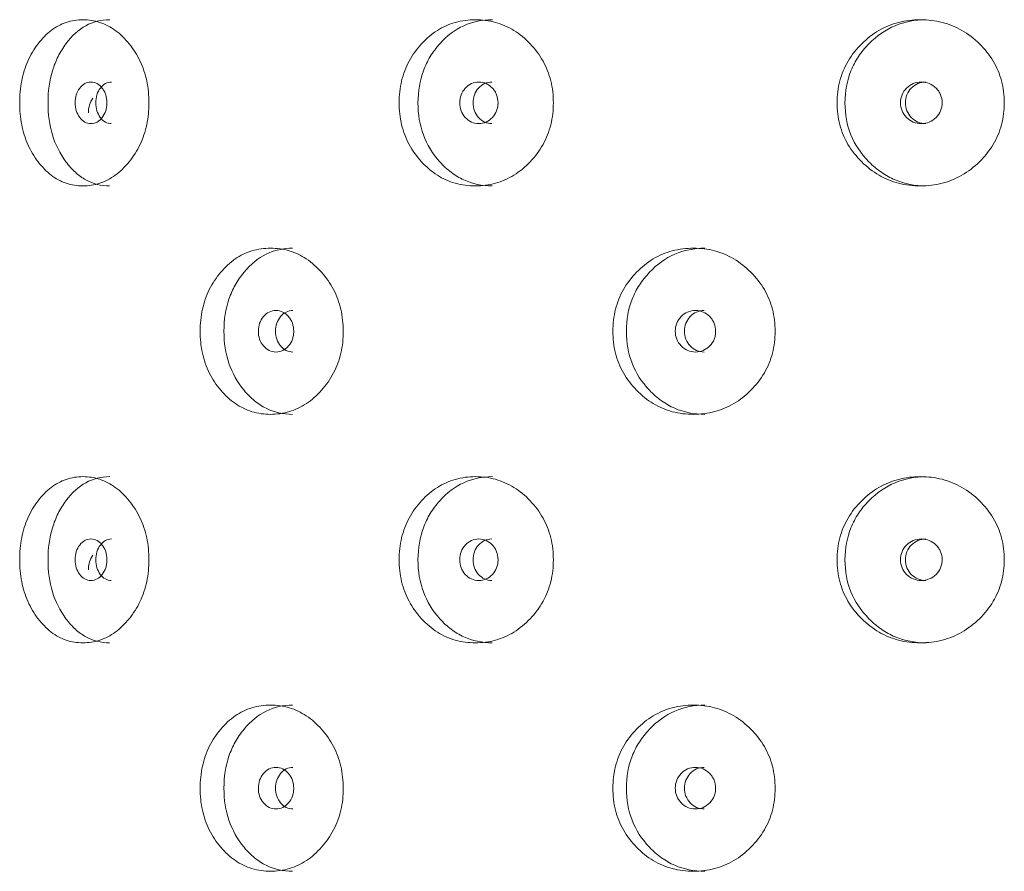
# Model space of a CAD drawing. Header units: millimetres. Extents: x 4 to 1188, y 1 to 840.
# Tile 51 of 256: x 311.43 to 317.75, y 400.48 to 405.94. Entities that reach past the tile are written whole.
import ezdxf

# ---------------------------------------------------------------- set-up
doc = ezdxf.new("R2010")
doc.units = ezdxf.units.MM
doc.layers.add('1', color=7, linetype='Continuous')

msp = doc.modelspace()

# ---------------------------------------------------------------- linework, layer by layer
at = {"layer": '1', "color": 154, "linetype": 'Continuous', "lineweight": 13}
for points, knots in [([(311.4277, 405.4086), (311.4277, 405.4562), (311.4358, 405.5496), (311.4767, 405.6809), (311.5428, 405.791), (311.6265, 405.878), (311.7259, 405.9314), (311.8335, 405.9473), (311.9424, 405.9315), (312.0452, 405.878), (312.1334, 405.791), (312.2045, 405.6809), (312.2488, 405.5495), (312.262, 405.4086), (312.2489, 405.2677), (312.2045, 405.1364), (312.1335, 405.0262), (312.0452, 404.9392), (311.9424, 404.8858), (311.8335, 404.8699), (311.7259, 404.8857), (311.6265, 404.9392), (311.5428, 405.0263), (311.4764, 405.1365), (311.4355, 405.2678), (311.4277, 405.3612), (311.4277, 405.4086)], [0, 0, 0, 0, 0.042089, 0.082711, 0.124995, 0.166981, 0.207667, 0.249993, 0.292228, 0.332914, 0.374992, 0.417271, 0.457893, 0.500005, 0.542022, 0.582644, 0.625021, 0.667005, 0.707691, 0.750017, 0.792251, 0.832937, 0.875017, 0.917377, 0.957984, 1, 1, 1, 1]), ([(311.6095, 405.4086), (311.6095, 405.4828), (311.6191, 405.5514), (311.6478, 405.6461), (311.6598, 405.6762), (311.6814, 405.7195), (311.6892, 405.7335), (311.7061, 405.761), (311.7152, 405.7745), (311.7629, 405.8388), (311.8053, 405.8775), (311.8987, 405.929), (311.9499, 405.9419), (312.0055, 405.942), (312.0055, 405.942), (312.0056, 405.942)], [0, 0, 0, 0, 0.249938, 0.249938, 0.374906, 0.374906, 0.437391, 0.437391, 0.499875, 0.499875, 0.749813, 0.749813, 0.99975, 0.99975, 1, 1, 1, 1]), ([(313.8644, 405.4086), (313.8645, 405.4562), (313.8743, 405.5496), (313.9241, 405.6809), (314.0044, 405.791), (314.1054, 405.878), (314.225, 405.9314), (314.3537, 405.9473), (314.4833, 405.9315), (314.605, 405.878), (314.7091, 405.791), (314.7925, 405.6809), (314.8444, 405.5495), (314.8599, 405.4086), (314.8445, 405.2677), (314.7925, 405.1364), (314.7091, 405.0262), (314.6051, 404.9392), (314.4833, 404.8858), (314.3538, 404.8699), (314.225, 404.8857), (314.1054, 404.9392), (314.0043, 405.0263), (313.9238, 405.1365), (313.874, 405.2678), (313.8644, 405.3612), (313.8644, 405.4086)], [0, 0, 0, 0, 0.042089, 0.082711, 0.124995, 0.166981, 0.207667, 0.249993, 0.292228, 0.332914, 0.374992, 0.417271, 0.457893, 0.500005, 0.542022, 0.582644, 0.625021, 0.667005, 0.707691, 0.750017, 0.792251, 0.832937, 0.875017, 0.917377, 0.957984, 1, 1, 1, 1]), ([(313.9853, 405.4086), (313.9854, 405.4828), (313.9971, 405.5514), (314.032, 405.6461), (314.0466, 405.6762), (314.0728, 405.7195), (314.0823, 405.7335), (314.1027, 405.761), (314.1138, 405.7745), (314.1715, 405.8388), (314.2226, 405.8775), (314.335, 405.929), (314.3964, 405.9419), (314.4627, 405.942), (314.4627, 405.942), (314.4628, 405.942)], [0, 0, 0, 0, 0.249938, 0.249938, 0.374906, 0.374906, 0.437391, 0.437391, 0.499875, 0.499875, 0.749813, 0.749813, 0.99975, 0.99975, 1, 1, 1, 1]), ([(316.6767, 405.4086), (316.6768, 405.4562), (316.6877, 405.5496), (316.7424, 405.6809), (316.8306, 405.791), (316.9412, 405.878), (317.0716, 405.9314), (317.2115, 405.9473), (317.3517, 405.9315), (317.4829, 405.878), (317.5946, 405.791), (317.684, 405.6809), (317.7395, 405.5495), (317.7559, 405.4086), (317.7396, 405.2677), (317.684, 405.1364), (317.5947, 405.0262), (317.483, 404.9392), (317.3518, 404.8858), (317.2116, 404.8699), (317.0717, 404.8857), (316.9412, 404.9392), (316.8305, 405.0263), (316.7421, 405.1365), (316.6873, 405.2678), (316.6767, 405.3612), (316.6767, 405.4086)], [0, 0, 0, 0, 0.042089, 0.082711, 0.124995, 0.166981, 0.207667, 0.249993, 0.292228, 0.332914, 0.374992, 0.417271, 0.457893, 0.500005, 0.542022, 0.582644, 0.625021, 0.667005, 0.707691, 0.750017, 0.792251, 0.832937, 0.875017, 0.917377, 0.957984, 1, 1, 1, 1]), ([(316.7273, 405.4086), (316.7274, 405.4828), (316.7403, 405.5514), (316.7787, 405.6461), (316.7947, 405.6762), (316.8235, 405.7195), (316.8339, 405.7335), (316.8563, 405.761), (316.8685, 405.7745), (316.9318, 405.8388), (316.9877, 405.8775), (317.1103, 405.929), (317.1771, 405.9419), (317.2489, 405.942), (317.249, 405.942), (317.2491, 405.942)], [0, 0, 0, 0, 0.249938, 0.249938, 0.374906, 0.374906, 0.437391, 0.437391, 0.499875, 0.499875, 0.749813, 0.749813, 0.99975, 0.99975, 1, 1, 1, 1]), ([(311.7836, 405.4086), (311.7836, 405.3903), (311.786, 405.3733), (311.7958, 405.342), (311.803, 405.3279), (311.823, 405.3016), (311.834, 405.2918), (311.8579, 405.2786), (311.8708, 405.2753), (311.9133, 405.2754), (311.9374, 405.2883), (311.9676, 405.3275), (311.9752, 405.3418), (311.9827, 405.3654), (311.9846, 405.3735), (311.9871, 405.3905), (311.9877, 405.3992), (311.9877, 405.427), (311.9852, 405.4441), (311.9776, 405.4677), (311.9745, 405.4752), (311.967, 405.4894), (311.9628, 405.4961), (311.9475, 405.5157), (311.9364, 405.5256), (311.9122, 405.5387), (311.8993, 405.5419), (311.8568, 405.5418), (311.8327, 405.5286), (311.7935, 405.4768), (311.7837, 405.4453), (311.7836, 405.4086)], [0, 0, 0, 0, 0.0625, 0.0625, 0.125, 0.125, 0.1875, 0.1875, 0.25, 0.25, 0.375, 0.375, 0.4375, 0.4375, 0.46875, 0.46875, 0.5, 0.5, 0.5625, 0.5625, 0.59375, 0.59375, 0.625, 0.625, 0.6875, 0.6875, 0.75, 0.75, 0.875, 0.875, 1, 1, 1, 1]), ([(312.0162, 405.5419), (312.0162, 405.5419), (312.003, 405.5419), (311.9765, 405.5356), (311.9439, 405.505), (311.9213, 405.4611), (311.9166, 405.4262), (311.9166, 405.4086)], [0, 0, 0, 0, 0.000568, 0.250749, 0.500333, 0.749366, 1, 1, 1, 1]), ([(314.2536, 405.4086), (314.2535, 405.3903), (314.2564, 405.3733), (314.2683, 405.342), (314.277, 405.3279), (314.3012, 405.3016), (314.3144, 405.2918), (314.3433, 405.2786), (314.3588, 405.2753), (314.41, 405.2754), (314.439, 405.2883), (314.4752, 405.3275), (314.4843, 405.3418), (314.4933, 405.3654), (314.4956, 405.3735), (314.4985, 405.3905), (314.4993, 405.3992), (314.4992, 405.427), (314.4962, 405.4441), (314.4872, 405.4677), (314.4835, 405.4752), (314.4745, 405.4894), (314.4694, 405.4961), (314.4511, 405.5157), (314.4378, 405.5256), (314.4087, 405.5387), (314.3932, 405.5419), (314.342, 405.5418), (314.3129, 405.5286), (314.2656, 405.4768), (314.2537, 405.4453), (314.2536, 405.4086)], [0, 0, 0, 0, 0.0625, 0.0625, 0.125, 0.125, 0.1875, 0.1875, 0.25, 0.25, 0.375, 0.375, 0.4375, 0.4375, 0.46875, 0.46875, 0.5, 0.5, 0.5625, 0.5625, 0.59375, 0.59375, 0.625, 0.625, 0.6875, 0.6875, 0.75, 0.75, 0.875, 0.875, 1, 1, 1, 1]), ([(314.4593, 405.5419), (314.4593, 405.5419), (314.4433, 405.5419), (314.4115, 405.5356), (314.372, 405.505), (314.3447, 405.4611), (314.3391, 405.4262), (314.339, 405.4086)], [0, 0, 0, 0, 0.000568, 0.250749, 0.500333, 0.749366, 1, 1, 1, 1]), ([(317.0839, 405.4086), (317.0839, 405.3903), (317.087, 405.3733), (317.1, 405.342), (317.1096, 405.3279), (317.1359, 405.3016), (317.1504, 405.2918), (317.1819, 405.2786), (317.1988, 405.2753), (317.2544, 405.2754), (317.2859, 405.2883), (317.3252, 405.3275), (317.3351, 405.3418), (317.3448, 405.3654), (317.3473, 405.3735), (317.3505, 405.3905), (317.3513, 405.3992), (317.3513, 405.427), (317.348, 405.4441), (317.3382, 405.4677), (317.3342, 405.4752), (317.3245, 405.4894), (317.3189, 405.4961), (317.2991, 405.5157), (317.2846, 405.5256), (317.253, 405.5387), (317.2361, 405.5419), (317.1804, 405.5418), (317.1487, 405.5286), (317.0971, 405.4768), (317.0841, 405.4453), (317.0839, 405.4086)], [0, 0, 0, 0, 0.0625, 0.0625, 0.125, 0.125, 0.1875, 0.1875, 0.25, 0.25, 0.375, 0.375, 0.4375, 0.4375, 0.46875, 0.46875, 0.5, 0.5, 0.5625, 0.5625, 0.59375, 0.59375, 0.625, 0.625, 0.6875, 0.6875, 0.75, 0.75, 0.875, 0.875, 1, 1, 1, 1]), ([(317.2462, 405.5419), (317.2461, 405.5419), (317.2287, 405.5419), (317.1941, 405.5356), (317.151, 405.505), (317.1212, 405.4611), (317.115, 405.4262), (317.115, 405.4086)], [0, 0, 0, 0, 0.000568, 0.250749, 0.500333, 0.749366, 1, 1, 1, 1]), ([(311.8977, 405.4376), (311.8881, 405.4247), (311.8808, 405.4104), (311.8711, 405.3789), (311.8687, 405.3617), (311.8686, 405.3434)], [0, 0, 0, 0, 0.5, 0.5, 1, 1, 1, 1]), ([(312.0052, 404.8753), (311.9498, 404.8753), (311.8988, 404.8881), (311.8288, 404.9268), (311.8065, 404.9429), (311.7746, 404.9719), (311.7643, 404.9824), (311.7441, 405.005), (311.7344, 405.017), (311.6859, 405.0822), (311.6571, 405.1399), (311.6189, 405.2661), (311.6094, 405.3345), (311.6095, 405.4086)], [0, 0, 0, 0, 0.249906, 0.249906, 0.374922, 0.374922, 0.43743, 0.43743, 0.499937, 0.499937, 0.749969, 0.749969, 1, 1, 1, 1]), ([(311.9166, 405.4086), (311.9166, 405.3912), (311.921, 405.3562), (311.9438, 405.3125), (311.9764, 405.2817), (312.0028, 405.2754), (312.016, 405.2753)], [0, 0, 0, 0, 0.249735, 0.499453, 0.751023, 1, 1, 1, 1]), ([(314.4623, 404.8753), (314.3962, 404.8753), (314.3351, 404.8881), (314.2509, 404.9268), (314.224, 404.9429), (314.1856, 404.9719), (314.1731, 404.9824), (314.1487, 405.005), (314.1369, 405.017), (314.0783, 405.0822), (314.0433, 405.1399), (313.9967, 405.2661), (313.9852, 405.3345), (313.9853, 405.4086)], [0, 0, 0, 0, 0.249906, 0.249906, 0.374922, 0.374922, 0.43743, 0.43743, 0.499937, 0.499937, 0.749969, 0.749969, 1, 1, 1, 1]), ([(314.339, 405.4086), (314.339, 405.3912), (314.3444, 405.3562), (314.372, 405.3125), (314.4114, 405.2817), (314.4432, 405.2754), (314.459, 405.2753)], [0, 0, 0, 0, 0.249735, 0.499453, 0.751023, 1, 1, 1, 1]), ([(317.2486, 404.8753), (317.1769, 404.8753), (317.1104, 404.8881), (317.0185, 404.9268), (316.9892, 404.9429), (316.9472, 404.9719), (316.9335, 404.9824), (316.9068, 405.005), (316.8939, 405.017), (316.8296, 405.0822), (316.7911, 405.1399), (316.7399, 405.2661), (316.7272, 405.3345), (316.7273, 405.4086)], [0, 0, 0, 0, 0.249906, 0.249906, 0.374922, 0.374922, 0.43743, 0.43743, 0.499937, 0.499937, 0.749969, 0.749969, 1, 1, 1, 1]), ([(317.115, 405.4086), (317.1149, 405.3912), (317.1208, 405.3562), (317.151, 405.3125), (317.1939, 405.2817), (317.2286, 405.2754), (317.2458, 405.2753)], [0, 0, 0, 0, 0.249735, 0.499453, 0.751023, 1, 1, 1, 1]), ([(312.5864, 403.942), (312.5865, 403.9895), (312.5955, 404.0829), (312.6413, 404.2142), (312.7152, 404.3244), (312.8084, 404.4113), (312.919, 404.4647), (313.0384, 404.4806), (313.1588, 404.4649), (313.2722, 404.4114), (313.3692, 404.3244), (313.4473, 404.2142), (313.4958, 404.0829), (313.5103, 403.942), (313.4959, 403.801), (313.4473, 403.6697), (313.3693, 403.5596), (313.2722, 403.4725), (313.1588, 403.4192), (313.0384, 403.4033), (312.9191, 403.4191), (312.8085, 403.4726), (312.7151, 403.5597), (312.641, 403.6698), (312.5952, 403.8011), (312.5864, 403.8945), (312.5864, 403.942)], [0, 0, 0, 0, 0.042089, 0.082711, 0.124995, 0.166981, 0.207667, 0.249993, 0.292228, 0.332914, 0.374992, 0.417271, 0.457893, 0.500005, 0.542022, 0.582644, 0.625021, 0.667005, 0.707691, 0.750017, 0.792251, 0.832937, 0.875017, 0.917377, 0.957984, 1, 1, 1, 1]), ([(312.7392, 403.942), (312.7393, 404.0161), (312.75, 404.0847), (312.7822, 404.1794), (312.7956, 404.2096), (312.8197, 404.2528), (312.8285, 404.2669), (312.8473, 404.2943), (312.8575, 404.3078), (312.9107, 404.3722), (312.9579, 404.4108), (313.0618, 404.4623), (313.1187, 404.4752), (313.1802, 404.4753), (313.1803, 404.4753), (313.1803, 404.4753)], [0, 0, 0, 0, 0.249938, 0.249938, 0.374906, 0.374906, 0.437391, 0.437391, 0.499875, 0.499875, 0.749813, 0.749813, 0.99975, 0.99975, 1, 1, 1, 1]), ([(315.2368, 403.942), (315.2369, 403.9895), (315.2473, 404.0829), (315.3001, 404.2142), (315.3851, 404.3244), (315.492, 404.4113), (315.6183, 404.4647), (315.7539, 404.4806), (315.8901, 404.4649), (316.0178, 404.4114), (316.1267, 404.3244), (316.214, 404.2142), (316.2682, 404.0829), (316.2843, 403.942), (316.2683, 403.801), (316.214, 403.6697), (316.1268, 403.5596), (316.0179, 403.4725), (315.8901, 403.4192), (315.754, 403.4033), (315.6183, 403.4191), (315.492, 403.4726), (315.385, 403.5597), (315.2997, 403.6698), (315.247, 403.8011), (315.2368, 403.8945), (315.2368, 403.942)], [0, 0, 0, 0, 0.042089, 0.082711, 0.124995, 0.166981, 0.207667, 0.249993, 0.292228, 0.332914, 0.374992, 0.417271, 0.457893, 0.500005, 0.542022, 0.582644, 0.625021, 0.667005, 0.707691, 0.750017, 0.792251, 0.832937, 0.875017, 0.917377, 0.957984, 1, 1, 1, 1]), ([(315.3233, 403.942), (315.3235, 404.0161), (315.3358, 404.0847), (315.3729, 404.1794), (315.3883, 404.2096), (315.4161, 404.2528), (315.4262, 404.2669), (315.4478, 404.2943), (315.4595, 404.3078), (315.5206, 404.3722), (315.5747, 404.4108), (315.6933, 404.4623), (315.7581, 404.4752), (315.8278, 404.4753), (315.8278, 404.4753), (315.8279, 404.4753)], [0, 0, 0, 0, 0.249938, 0.249938, 0.374906, 0.374906, 0.437391, 0.437391, 0.499875, 0.499875, 0.749813, 0.749813, 0.99975, 0.99975, 1, 1, 1, 1]), ([(312.9601, 403.942), (312.9601, 403.9236), (312.9628, 403.9067), (312.9737, 403.8754), (312.9818, 403.8612), (313.0041, 403.8349), (313.0163, 403.8251), (313.043, 403.812), (313.0573, 403.8087), (313.1046, 403.8087), (313.1315, 403.8216), (313.165, 403.8608), (313.1734, 403.8752), (313.1818, 403.8987), (313.1839, 403.9069), (313.1867, 403.9239), (313.1874, 403.9326), (313.1873, 403.9604), (313.1845, 403.9775), (313.1762, 404.001), (313.1727, 404.0085), (313.1644, 404.0228), (313.1596, 404.0294), (313.1427, 404.0491), (313.1304, 404.0589), (313.1034, 404.072), (313.0891, 404.0752), (313.0418, 404.0752), (313.0149, 404.062), (312.9712, 404.0102), (312.9603, 403.9786), (312.9601, 403.942)], [0, 0, 0, 0, 0.0625, 0.0625, 0.125, 0.125, 0.1875, 0.1875, 0.25, 0.25, 0.375, 0.375, 0.4375, 0.4375, 0.46875, 0.46875, 0.5, 0.5, 0.5625, 0.5625, 0.59375, 0.59375, 0.625, 0.625, 0.6875, 0.6875, 0.75, 0.75, 0.875, 0.875, 1, 1, 1, 1]), ([(313.1816, 404.0752), (313.1816, 404.0752), (313.1668, 404.0752), (313.1374, 404.069), (313.1009, 404.0383), (313.0757, 403.9944), (313.0705, 403.9595), (313.0705, 403.942)], [0, 0, 0, 0, 0.000568, 0.250749, 0.500333, 0.749366, 1, 1, 1, 1]), ([(315.6376, 403.942), (315.6375, 403.9236), (315.6406, 403.9067), (315.6531, 403.8754), (315.6624, 403.8612), (315.6879, 403.8349), (315.7019, 403.8251), (315.7324, 403.812), (315.7487, 403.8087), (315.8027, 403.8087), (315.8333, 403.8216), (315.8714, 403.8608), (315.881, 403.8752), (315.8905, 403.8987), (315.8928, 403.9069), (315.896, 403.9239), (315.8968, 403.9326), (315.8967, 403.9604), (315.8935, 403.9775), (315.8841, 404.001), (315.8801, 404.0085), (315.8707, 404.0228), (315.8653, 404.0294), (315.846, 404.0491), (315.832, 404.0589), (315.8013, 404.072), (315.785, 404.0752), (315.731, 404.0752), (315.7003, 404.062), (315.6503, 404.0102), (315.6377, 403.9786), (315.6376, 403.942)], [0, 0, 0, 0, 0.0625, 0.0625, 0.125, 0.125, 0.1875, 0.1875, 0.25, 0.25, 0.375, 0.375, 0.4375, 0.4375, 0.46875, 0.46875, 0.5, 0.5, 0.5625, 0.5625, 0.59375, 0.59375, 0.625, 0.625, 0.6875, 0.6875, 0.75, 0.75, 0.875, 0.875, 1, 1, 1, 1]), ([(315.8235, 404.0752), (315.8234, 404.0752), (315.8066, 404.0752), (315.773, 404.069), (315.7313, 404.0383), (315.7024, 403.9944), (315.6965, 403.9595), (315.6964, 403.942)], [0, 0, 0, 0, 0.000568, 0.250749, 0.500333, 0.749366, 1, 1, 1, 1]), ([(313.1799, 403.4086), (313.1185, 403.4086), (313.0619, 403.4215), (312.9841, 403.4601), (312.9592, 403.4763), (312.9238, 403.5053), (312.9122, 403.5158), (312.8897, 403.5383), (312.8789, 403.5503), (312.8248, 403.6156), (312.7926, 403.6732), (312.7497, 403.7994), (312.7391, 403.8678), (312.7392, 403.942)], [0, 0, 0, 0, 0.249906, 0.249906, 0.374922, 0.374922, 0.43743, 0.43743, 0.499937, 0.499937, 0.749969, 0.749969, 1, 1, 1, 1]), ([(313.0705, 403.942), (313.0704, 403.9245), (313.0754, 403.8895), (313.1009, 403.8458), (313.1373, 403.815), (313.1666, 403.8087), (313.1813, 403.8087)], [0, 0, 0, 0, 0.249735, 0.499453, 0.751023, 1, 1, 1, 1]), ([(315.8274, 403.4086), (315.7578, 403.4086), (315.6934, 403.4215), (315.6045, 403.4601), (315.5762, 403.4763), (315.5355, 403.5053), (315.5223, 403.5158), (315.4965, 403.5383), (315.4841, 403.5503), (315.422, 403.6156), (315.3849, 403.6732), (315.3355, 403.7994), (315.3232, 403.8678), (315.3233, 403.942)], [0, 0, 0, 0, 0.249906, 0.249906, 0.374922, 0.374922, 0.43743, 0.43743, 0.499937, 0.499937, 0.749969, 0.749969, 1, 1, 1, 1]), ([(315.6964, 403.942), (315.6964, 403.9245), (315.7021, 403.8895), (315.7313, 403.8458), (315.7729, 403.815), (315.8064, 403.8087), (315.8231, 403.8087)], [0, 0, 0, 0, 0.249735, 0.499453, 0.751023, 1, 1, 1, 1]), ([(311.4277, 402.4753), (311.4277, 402.5228), (311.4358, 402.6162), (311.4767, 402.7476), (311.5428, 402.8577), (311.6265, 402.9447), (311.7259, 402.9981), (311.8335, 403.014), (311.9424, 402.9982), (312.0452, 402.9447), (312.1334, 402.8577), (312.2045, 402.7476), (312.2488, 402.6162), (312.262, 402.4753), (312.2489, 402.3344), (312.2045, 402.2031), (312.1335, 402.0929), (312.0452, 402.0059), (311.9424, 401.9525), (311.8335, 401.9366), (311.7259, 401.9524), (311.6265, 402.0059), (311.5428, 402.093), (311.4764, 402.2032), (311.4355, 402.3345), (311.4277, 402.4278), (311.4277, 402.4753)], [0, 0, 0, 0, 0.042089, 0.082711, 0.124995, 0.166981, 0.207667, 0.249993, 0.292228, 0.332914, 0.374992, 0.417271, 0.457893, 0.500005, 0.542022, 0.582644, 0.625021, 0.667005, 0.707691, 0.750017, 0.792251, 0.832937, 0.875017, 0.917377, 0.957984, 1, 1, 1, 1]), ([(311.6095, 402.4753), (311.6095, 402.5494), (311.6191, 402.618), (311.6478, 402.7127), (311.6598, 402.7429), (311.6814, 402.7861), (311.6892, 402.8002), (311.7061, 402.8276), (311.7152, 402.8411), (311.7629, 402.9055), (311.8053, 402.9441), (311.8987, 402.9957), (311.9499, 403.0086), (312.0055, 403.0086), (312.0055, 403.0086), (312.0056, 403.0086)], [0, 0, 0, 0, 0.249938, 0.249938, 0.374906, 0.374906, 0.437391, 0.437391, 0.499875, 0.499875, 0.749813, 0.749813, 0.99975, 0.99975, 1, 1, 1, 1]), ([(313.8644, 402.4753), (313.8645, 402.5228), (313.8743, 402.6162), (313.9241, 402.7476), (314.0044, 402.8577), (314.1054, 402.9447), (314.225, 402.9981), (314.3537, 403.014), (314.4833, 402.9982), (314.605, 402.9447), (314.7091, 402.8577), (314.7925, 402.7476), (314.8444, 402.6162), (314.8599, 402.4753), (314.8445, 402.3344), (314.7925, 402.2031), (314.7091, 402.0929), (314.6051, 402.0059), (314.4833, 401.9525), (314.3538, 401.9366), (314.225, 401.9524), (314.1054, 402.0059), (314.0043, 402.093), (313.9238, 402.2032), (313.874, 402.3345), (313.8644, 402.4278), (313.8644, 402.4753)], [0, 0, 0, 0, 0.042089, 0.082711, 0.124995, 0.166981, 0.207667, 0.249993, 0.292228, 0.332914, 0.374992, 0.417271, 0.457893, 0.500005, 0.542022, 0.582644, 0.625021, 0.667005, 0.707691, 0.750017, 0.792251, 0.832937, 0.875017, 0.917377, 0.957984, 1, 1, 1, 1]), ([(313.9853, 402.4753), (313.9854, 402.5494), (313.9971, 402.618), (314.032, 402.7127), (314.0466, 402.7429), (314.0728, 402.7861), (314.0823, 402.8002), (314.1027, 402.8276), (314.1138, 402.8411), (314.1715, 402.9055), (314.2226, 402.9441), (314.335, 402.9957), (314.3964, 403.0086), (314.4627, 403.0086), (314.4627, 403.0086), (314.4628, 403.0086)], [0, 0, 0, 0, 0.249938, 0.249938, 0.374906, 0.374906, 0.437391, 0.437391, 0.499875, 0.499875, 0.749813, 0.749813, 0.99975, 0.99975, 1, 1, 1, 1]), ([(316.6767, 402.4753), (316.6768, 402.5228), (316.6877, 402.6162), (316.7424, 402.7476), (316.8306, 402.8577), (316.9412, 402.9447), (317.0716, 402.9981), (317.2115, 403.014), (317.3517, 402.9982), (317.4829, 402.9447), (317.5946, 402.8577), (317.684, 402.7476), (317.7395, 402.6162), (317.7559, 402.4753), (317.7396, 402.3344), (317.684, 402.2031), (317.5947, 402.0929), (317.483, 402.0059), (317.3518, 401.9525), (317.2116, 401.9366), (317.0717, 401.9524), (316.9412, 402.0059), (316.8305, 402.093), (316.7421, 402.2032), (316.6873, 402.3345), (316.6767, 402.4278), (316.6767, 402.4753)], [0, 0, 0, 0, 0.042089, 0.082711, 0.124995, 0.166981, 0.207667, 0.249993, 0.292228, 0.332914, 0.374992, 0.417271, 0.457893, 0.500005, 0.542022, 0.582644, 0.625021, 0.667005, 0.707691, 0.750017, 0.792251, 0.832937, 0.875017, 0.917377, 0.957984, 1, 1, 1, 1]), ([(316.7273, 402.4753), (316.7274, 402.5494), (316.7403, 402.618), (316.7787, 402.7127), (316.7947, 402.7429), (316.8235, 402.7861), (316.8339, 402.8002), (316.8563, 402.8276), (316.8685, 402.8411), (316.9318, 402.9055), (316.9877, 402.9441), (317.1103, 402.9957), (317.1771, 403.0086), (317.2489, 403.0086), (317.249, 403.0086), (317.2491, 403.0086)], [0, 0, 0, 0, 0.249938, 0.249938, 0.374906, 0.374906, 0.437391, 0.437391, 0.499875, 0.499875, 0.749813, 0.749813, 0.99975, 0.99975, 1, 1, 1, 1]), ([(311.7836, 402.4753), (311.7836, 402.457), (311.786, 402.44), (311.7958, 402.4087), (311.803, 402.3945), (311.823, 402.3683), (311.834, 402.3584), (311.8579, 402.3453), (311.8708, 402.342), (311.9133, 402.342), (311.9374, 402.355), (311.9676, 402.3941), (311.9752, 402.4085), (311.9827, 402.432), (311.9846, 402.4402), (311.9871, 402.4572), (311.9877, 402.4659), (311.9877, 402.4937), (311.9852, 402.5108), (311.9776, 402.5343), (311.9745, 402.5418), (311.967, 402.5561), (311.9628, 402.5627), (311.9475, 402.5824), (311.9364, 402.5922), (311.9122, 402.6053), (311.8993, 402.6086), (311.8568, 402.6085), (311.8327, 402.5953), (311.7935, 402.5435), (311.7837, 402.5119), (311.7836, 402.4753)], [0, 0, 0, 0, 0.0625, 0.0625, 0.125, 0.125, 0.1875, 0.1875, 0.25, 0.25, 0.375, 0.375, 0.4375, 0.4375, 0.46875, 0.46875, 0.5, 0.5, 0.5625, 0.5625, 0.59375, 0.59375, 0.625, 0.625, 0.6875, 0.6875, 0.75, 0.75, 0.875, 0.875, 1, 1, 1, 1]), ([(312.0162, 402.6086), (312.0162, 402.6086), (312.003, 402.6086), (311.9765, 402.6023), (311.9439, 402.5716), (311.9213, 402.5278), (311.9166, 402.4928), (311.9166, 402.4753)], [0, 0, 0, 0, 0.000568, 0.250749, 0.500333, 0.749366, 1, 1, 1, 1]), ([(314.2536, 402.4753), (314.2535, 402.457), (314.2564, 402.44), (314.2683, 402.4087), (314.277, 402.3945), (314.3012, 402.3683), (314.3144, 402.3584), (314.3433, 402.3453), (314.3588, 402.342), (314.41, 402.342), (314.439, 402.355), (314.4752, 402.3941), (314.4843, 402.4085), (314.4933, 402.432), (314.4956, 402.4402), (314.4985, 402.4572), (314.4993, 402.4659), (314.4992, 402.4937), (314.4962, 402.5108), (314.4872, 402.5343), (314.4835, 402.5418), (314.4745, 402.5561), (314.4694, 402.5627), (314.4511, 402.5824), (314.4378, 402.5922), (314.4087, 402.6053), (314.3932, 402.6086), (314.342, 402.6085), (314.3129, 402.5953), (314.2656, 402.5435), (314.2537, 402.5119), (314.2536, 402.4753)], [0, 0, 0, 0, 0.0625, 0.0625, 0.125, 0.125, 0.1875, 0.1875, 0.25, 0.25, 0.375, 0.375, 0.4375, 0.4375, 0.46875, 0.46875, 0.5, 0.5, 0.5625, 0.5625, 0.59375, 0.59375, 0.625, 0.625, 0.6875, 0.6875, 0.75, 0.75, 0.875, 0.875, 1, 1, 1, 1]), ([(314.4593, 402.6086), (314.4593, 402.6086), (314.4433, 402.6086), (314.4115, 402.6023), (314.372, 402.5716), (314.3447, 402.5278), (314.3391, 402.4928), (314.339, 402.4753)], [0, 0, 0, 0, 0.000568, 0.250749, 0.500333, 0.749366, 1, 1, 1, 1]), ([(317.0839, 402.4753), (317.0839, 402.457), (317.087, 402.44), (317.1, 402.4087), (317.1096, 402.3945), (317.1359, 402.3683), (317.1504, 402.3584), (317.1819, 402.3453), (317.1988, 402.342), (317.2544, 402.342), (317.2859, 402.355), (317.3252, 402.3941), (317.3351, 402.4085), (317.3448, 402.432), (317.3473, 402.4402), (317.3505, 402.4572), (317.3513, 402.4659), (317.3513, 402.4937), (317.348, 402.5108), (317.3382, 402.5343), (317.3342, 402.5418), (317.3245, 402.5561), (317.3189, 402.5627), (317.2991, 402.5824), (317.2846, 402.5922), (317.253, 402.6053), (317.2361, 402.6086), (317.1804, 402.6085), (317.1487, 402.5953), (317.0971, 402.5435), (317.0841, 402.5119), (317.0839, 402.4753)], [0, 0, 0, 0, 0.0625, 0.0625, 0.125, 0.125, 0.1875, 0.1875, 0.25, 0.25, 0.375, 0.375, 0.4375, 0.4375, 0.46875, 0.46875, 0.5, 0.5, 0.5625, 0.5625, 0.59375, 0.59375, 0.625, 0.625, 0.6875, 0.6875, 0.75, 0.75, 0.875, 0.875, 1, 1, 1, 1]), ([(317.2462, 402.6086), (317.2461, 402.6086), (317.2287, 402.6086), (317.1941, 402.6023), (317.151, 402.5716), (317.1212, 402.5278), (317.115, 402.4928), (317.115, 402.4753)], [0, 0, 0, 0, 0.000568, 0.250749, 0.500333, 0.749366, 1, 1, 1, 1]), ([(312.0052, 401.942), (311.9498, 401.9419), (311.8988, 401.9548), (311.8288, 401.9935), (311.8065, 402.0096), (311.7746, 402.0386), (311.7643, 402.0491), (311.7441, 402.0717), (311.7344, 402.0836), (311.6859, 402.1489), (311.6571, 402.2066), (311.6189, 402.3328), (311.6094, 402.4012), (311.6095, 402.4753)], [0, 0, 0, 0, 0.249906, 0.249906, 0.374922, 0.374922, 0.43743, 0.43743, 0.499937, 0.499937, 0.749969, 0.749969, 1, 1, 1, 1]), ([(311.8977, 402.5043), (311.8881, 402.4914), (311.8808, 402.477), (311.8711, 402.4456), (311.8687, 402.4284), (311.8686, 402.4101)], [0, 0, 0, 0, 0.5, 0.5, 1, 1, 1, 1]), ([(311.9166, 402.4753), (311.9166, 402.4578), (311.921, 402.4229), (311.9438, 402.3792), (311.9764, 402.3484), (312.0028, 402.342), (312.016, 402.342)], [0, 0, 0, 0, 0.249735, 0.499453, 0.751023, 1, 1, 1, 1]), ([(314.4623, 401.942), (314.3962, 401.9419), (314.3351, 401.9548), (314.2509, 401.9935), (314.224, 402.0096), (314.1856, 402.0386), (314.1731, 402.0491), (314.1487, 402.0717), (314.1369, 402.0836), (314.0783, 402.1489), (314.0433, 402.2066), (313.9967, 402.3328), (313.9852, 402.4012), (313.9853, 402.4753)], [0, 0, 0, 0, 0.249906, 0.249906, 0.374922, 0.374922, 0.43743, 0.43743, 0.499937, 0.499937, 0.749969, 0.749969, 1, 1, 1, 1]), ([(314.339, 402.4753), (314.339, 402.4578), (314.3444, 402.4229), (314.372, 402.3792), (314.4114, 402.3484), (314.4432, 402.342), (314.459, 402.342)], [0, 0, 0, 0, 0.249735, 0.499453, 0.751023, 1, 1, 1, 1]), ([(317.2486, 401.942), (317.1769, 401.9419), (317.1104, 401.9548), (317.0185, 401.9935), (316.9892, 402.0096), (316.9472, 402.0386), (316.9335, 402.0491), (316.9068, 402.0717), (316.8939, 402.0836), (316.8296, 402.1489), (316.7911, 402.2066), (316.7399, 402.3328), (316.7272, 402.4012), (316.7273, 402.4753)], [0, 0, 0, 0, 0.249906, 0.249906, 0.374922, 0.374922, 0.43743, 0.43743, 0.499937, 0.499937, 0.749969, 0.749969, 1, 1, 1, 1]), ([(317.115, 402.4753), (317.1149, 402.4578), (317.1208, 402.4229), (317.151, 402.3792), (317.1939, 402.3484), (317.2286, 402.342), (317.2458, 402.342)], [0, 0, 0, 0, 0.249735, 0.499453, 0.751023, 1, 1, 1, 1]), ([(312.5864, 401.0086), (312.5865, 401.0562), (312.5955, 401.1496), (312.6413, 401.2809), (312.7152, 401.391), (312.8084, 401.478), (312.919, 401.5314), (313.0384, 401.5473), (313.1588, 401.5315), (313.2722, 401.478), (313.3692, 401.391), (313.4473, 401.2809), (313.4958, 401.1495), (313.5103, 401.0086), (313.4959, 400.8677), (313.4473, 400.7364), (313.3693, 400.6262), (313.2722, 400.5392), (313.1588, 400.4858), (313.0384, 400.4699), (312.9191, 400.4857), (312.8085, 400.5392), (312.7151, 400.6263), (312.641, 400.7365), (312.5952, 400.8678), (312.5864, 400.9612), (312.5864, 401.0086)], [0, 0, 0, 0, 0.042089, 0.082711, 0.124995, 0.166981, 0.207667, 0.249993, 0.292228, 0.332914, 0.374992, 0.417271, 0.457893, 0.500005, 0.542022, 0.582644, 0.625021, 0.667005, 0.707691, 0.750017, 0.792251, 0.832937, 0.875017, 0.917377, 0.957984, 1, 1, 1, 1]), ([(312.7392, 401.0086), (312.7393, 401.0828), (312.75, 401.1514), (312.7822, 401.2461), (312.7956, 401.2762), (312.8197, 401.3195), (312.8285, 401.3335), (312.8473, 401.361), (312.8575, 401.3745), (312.9107, 401.4388), (312.9579, 401.4775), (313.0618, 401.529), (313.1187, 401.5419), (313.1802, 401.542), (313.1803, 401.542), (313.1803, 401.542)], [0, 0, 0, 0, 0.249938, 0.249938, 0.374906, 0.374906, 0.437391, 0.437391, 0.499875, 0.499875, 0.749813, 0.749813, 0.99975, 0.99975, 1, 1, 1, 1]), ([(315.2368, 401.0086), (315.2369, 401.0562), (315.2473, 401.1496), (315.3001, 401.2809), (315.3851, 401.391), (315.492, 401.478), (315.6183, 401.5314), (315.7539, 401.5473), (315.8901, 401.5315), (316.0178, 401.478), (316.1267, 401.391), (316.214, 401.2809), (316.2682, 401.1495), (316.2843, 401.0086), (316.2683, 400.8677), (316.214, 400.7364), (316.1268, 400.6262), (316.0179, 400.5392), (315.8901, 400.4858), (315.754, 400.4699), (315.6183, 400.4857), (315.492, 400.5392), (315.385, 400.6263), (315.2997, 400.7365), (315.247, 400.8678), (315.2368, 400.9612), (315.2368, 401.0086)], [0, 0, 0, 0, 0.042089, 0.082711, 0.124995, 0.166981, 0.207667, 0.249993, 0.292228, 0.332914, 0.374992, 0.417271, 0.457893, 0.500005, 0.542022, 0.582644, 0.625021, 0.667005, 0.707691, 0.750017, 0.792251, 0.832937, 0.875017, 0.917377, 0.957984, 1, 1, 1, 1]), ([(315.3233, 401.0086), (315.3235, 401.0828), (315.3358, 401.1514), (315.3729, 401.2461), (315.3883, 401.2762), (315.4161, 401.3195), (315.4262, 401.3335), (315.4478, 401.361), (315.4595, 401.3745), (315.5206, 401.4388), (315.5747, 401.4775), (315.6933, 401.529), (315.7581, 401.5419), (315.8278, 401.542), (315.8278, 401.542), (315.8279, 401.542)], [0, 0, 0, 0, 0.249938, 0.249938, 0.374906, 0.374906, 0.437391, 0.437391, 0.499875, 0.499875, 0.749813, 0.749813, 0.99975, 0.99975, 1, 1, 1, 1]), ([(312.9601, 401.0086), (312.9601, 400.9903), (312.9628, 400.9733), (312.9737, 400.942), (312.9818, 400.9279), (313.0041, 400.9016), (313.0163, 400.8918), (313.043, 400.8786), (313.0573, 400.8753), (313.1046, 400.8754), (313.1315, 400.8883), (313.165, 400.9275), (313.1734, 400.9418), (313.1818, 400.9654), (313.1839, 400.9735), (313.1867, 400.9905), (313.1874, 400.9992), (313.1873, 401.027), (313.1845, 401.0441), (313.1762, 401.0677), (313.1727, 401.0752), (313.1644, 401.0894), (313.1596, 401.0961), (313.1427, 401.1157), (313.1304, 401.1256), (313.1034, 401.1387), (313.0891, 401.1419), (313.0418, 401.1418), (313.0149, 401.1286), (312.9712, 401.0768), (312.9603, 401.0453), (312.9601, 401.0086)], [0, 0, 0, 0, 0.0625, 0.0625, 0.125, 0.125, 0.1875, 0.1875, 0.25, 0.25, 0.375, 0.375, 0.4375, 0.4375, 0.46875, 0.46875, 0.5, 0.5, 0.5625, 0.5625, 0.59375, 0.59375, 0.625, 0.625, 0.6875, 0.6875, 0.75, 0.75, 0.875, 0.875, 1, 1, 1, 1]), ([(313.1816, 401.1419), (313.1816, 401.1419), (313.1668, 401.1419), (313.1374, 401.1356), (313.1009, 401.105), (313.0757, 401.0611), (313.0705, 401.0262), (313.0705, 401.0086)], [0, 0, 0, 0, 0.000568, 0.250749, 0.500333, 0.749366, 1, 1, 1, 1]), ([(315.6376, 401.0086), (315.6375, 400.9903), (315.6406, 400.9733), (315.6531, 400.942), (315.6624, 400.9279), (315.6879, 400.9016), (315.7019, 400.8918), (315.7324, 400.8786), (315.7487, 400.8753), (315.8027, 400.8754), (315.8333, 400.8883), (315.8714, 400.9275), (315.881, 400.9418), (315.8905, 400.9654), (315.8928, 400.9735), (315.896, 400.9905), (315.8968, 400.9992), (315.8967, 401.027), (315.8935, 401.0441), (315.8841, 401.0677), (315.8801, 401.0752), (315.8707, 401.0894), (315.8653, 401.0961), (315.846, 401.1157), (315.832, 401.1256), (315.8013, 401.1387), (315.785, 401.1419), (315.731, 401.1418), (315.7003, 401.1286), (315.6503, 401.0768), (315.6377, 401.0453), (315.6376, 401.0086)], [0, 0, 0, 0, 0.0625, 0.0625, 0.125, 0.125, 0.1875, 0.1875, 0.25, 0.25, 0.375, 0.375, 0.4375, 0.4375, 0.46875, 0.46875, 0.5, 0.5, 0.5625, 0.5625, 0.59375, 0.59375, 0.625, 0.625, 0.6875, 0.6875, 0.75, 0.75, 0.875, 0.875, 1, 1, 1, 1]), ([(315.8235, 401.1419), (315.8234, 401.1419), (315.8066, 401.1419), (315.773, 401.1356), (315.7313, 401.105), (315.7024, 401.0611), (315.6965, 401.0262), (315.6964, 401.0086)], [0, 0, 0, 0, 0.000568, 0.250749, 0.500333, 0.749366, 1, 1, 1, 1]), ([(313.1799, 400.4753), (313.1185, 400.4753), (313.0619, 400.4881), (312.9841, 400.5268), (312.9592, 400.5429), (312.9238, 400.5719), (312.9122, 400.5824), (312.8897, 400.605), (312.8789, 400.617), (312.8248, 400.6822), (312.7926, 400.7399), (312.7497, 400.8661), (312.7391, 400.9345), (312.7392, 401.0086)], [0, 0, 0, 0, 0.249906, 0.249906, 0.374922, 0.374922, 0.43743, 0.43743, 0.499937, 0.499937, 0.749969, 0.749969, 1, 1, 1, 1]), ([(313.0705, 401.0086), (313.0704, 400.9912), (313.0754, 400.9562), (313.1009, 400.9125), (313.1373, 400.8817), (313.1666, 400.8754), (313.1813, 400.8753)], [0, 0, 0, 0, 0.249735, 0.499453, 0.751023, 1, 1, 1, 1]), ([(315.8274, 400.4753), (315.7578, 400.4753), (315.6934, 400.4881), (315.6045, 400.5268), (315.5762, 400.5429), (315.5355, 400.5719), (315.5223, 400.5824), (315.4965, 400.605), (315.4841, 400.617), (315.422, 400.6822), (315.3849, 400.7399), (315.3355, 400.8661), (315.3232, 400.9345), (315.3233, 401.0086)], [0, 0, 0, 0, 0.249906, 0.249906, 0.374922, 0.374922, 0.43743, 0.43743, 0.499937, 0.499937, 0.749969, 0.749969, 1, 1, 1, 1]), ([(315.6964, 401.0086), (315.6964, 400.9912), (315.7021, 400.9562), (315.7313, 400.9125), (315.7729, 400.8817), (315.8064, 400.8754), (315.8231, 400.8753)], [0, 0, 0, 0, 0.249735, 0.499453, 0.751023, 1, 1, 1, 1])]:
    msp.add_open_spline(points, degree=3, knots=knots, dxfattribs=at)

doc.saveas('drawing.dxf')
